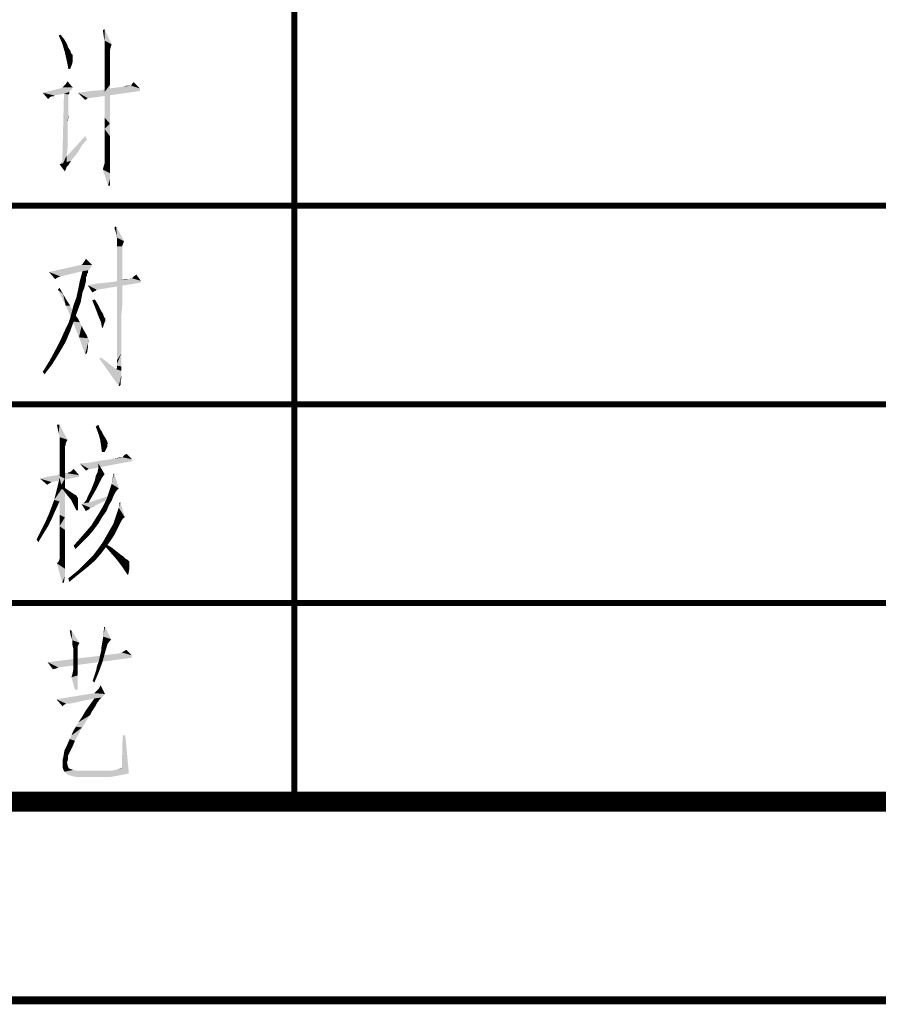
# Model space of a CAD drawing. Header units: millimetres. Extents: x 0 to 840, y 0 to 594.
# Tile 12 of 30: x 486 to 529, y 0 to 49. Entities that reach past the tile are written whole.
import ezdxf

# ---------------------------------------------------------------- set-up
doc = ezdxf.new("R2010")
doc.units = ezdxf.units.MM
doc.header["$LTSCALE"] = 46.2
doc.layers.get('0').update_dxf_attribs({"linetype": 'CONTINUOUS'})
doc.layers.add('GDU1040-22_DXF_FORMAT', color=7, linetype='CONTINUOUS')

msp = doc.modelspace()

# ---------------------------------------------------------------- linework, layer by layer
at = {"color": 1, "linetype": 'CONTINUOUS'}
for points in [[(488.147, 48.578), (488.236, 48.622), (488.413, 48.4)], [(490.413, 48.533), (490.369, 48.844), (490.458, 48.889)], [(490.458, 48.311), (490.413, 48.533), (490.458, 48.889)], [(490.458, 48.311), (490.458, 48.889), (490.813, 48.133)], [(488.413, 48.4), (488.325, 48.178), (488.147, 48.578)], [(488.325, 48.178), (488.413, 48.4), (488.547, 48.178)], [(488.547, 48.178), (488.458, 47.733), (488.325, 48.178)], [(488.547, 48.178), (488.636, 47.956), (488.458, 47.733)], [(490.813, 48.133), (490.458, 48.133), (490.458, 48.311)], [(490.813, 48.133), (490.458, 48.044), (490.458, 48.133)], [(490.458, 48.044), (490.813, 48.133), (490.769, 48)], [(488.636, 47.956), (488.725, 47.822), (488.458, 47.733)], [(488.458, 47.733), (488.725, 47.822), (488.769, 47.689)], [(488.769, 47.689), (488.547, 47.333), (488.458, 47.733)], [(488.769, 47.689), (488.858, 47.6), (488.547, 47.333)], [(488.858, 47.6), (488.858, 47.511), (488.547, 47.333)], [(490.769, 48), (490.458, 47.956), (490.458, 48.044)], [(490.458, 47.956), (490.769, 48), (490.725, 47.822)], [(490.725, 47.822), (490.458, 47.778), (490.458, 47.956)], [(490.458, 47.778), (490.725, 47.822), (490.725, 47.733)], [(490.725, 47.733), (490.458, 47.556), (490.458, 47.778)], [(490.725, 47.733), (490.725, 47.6), (490.458, 47.556)], [(490.458, 47.556), (490.725, 47.6), (490.725, 47.333)], [(488.858, 47.511), (488.858, 47.467), (488.547, 47.333)], [(488.858, 47.467), (488.858, 47.422), (488.547, 47.333)], [(488.547, 47.333), (488.858, 47.422), (488.858, 47.289)], [(488.858, 47.289), (488.636, 46.889), (488.547, 47.333)], [(488.858, 47.289), (488.813, 47.111), (488.636, 46.889)], [(488.636, 46.889), (488.813, 47.111), (488.725, 46.889)], [(490.725, 47.333), (490.458, 47.2), (490.458, 47.556)], [(490.458, 47.2), (490.725, 47.333), (490.725, 46.978)], [(490.725, 46.978), (490.458, 46.8), (490.458, 47.2)], [(490.458, 46.8), (490.725, 46.978), (490.725, 46.578)], [(490.725, 46.578), (490.458, 46.311), (490.458, 46.8)], [(488.858, 45.956), (488.413, 46.044), (488.502, 46.133)], [(488.502, 46.133), (488.591, 46.267), (488.858, 45.956)], [(490.458, 46.311), (490.725, 46.578), (490.725, 46.089)], [(490.725, 46.089), (490.458, 45.733), (490.458, 46.311)], [(491.791, 46.044), (491.836, 46.133), (491.925, 46.222)], [(491.791, 46.044), (491.925, 46.222), (492.236, 45.911)], [(488.769, 45.822), (487.347, 45.689), (488.236, 45.911)], [(488.769, 45.822), (488.68, 45.733), (487.347, 45.689)], [(488.413, 45.644), (487.347, 45.689), (488.68, 45.733)], [(487.347, 45.689), (488.413, 45.644), (487.925, 45.556)], [(487.347, 45.689), (487.925, 45.556), (487.791, 45.511)], [(487.347, 45.689), (487.791, 45.511), (487.702, 45.467)], [(487.702, 45.467), (487.613, 45.378), (487.347, 45.689)], [(488.858, 45.956), (488.236, 45.911), (488.325, 45.956)], [(488.236, 45.911), (488.858, 45.956), (488.769, 45.822)], [(488.858, 45.956), (488.325, 45.956), (488.413, 46.044)], [(488.636, 45.6), (488.325, 42.044), (488.413, 45.644)], [(488.413, 45.644), (488.68, 45.733), (488.68, 45.644)], [(488.413, 45.644), (488.68, 45.644), (488.636, 45.6)], [(492.236, 45.778), (489.125, 45.689), (489.747, 45.778)], [(489.613, 45.422), (489.125, 45.689), (492.236, 45.778)], [(489.613, 45.422), (489.48, 45.333), (489.125, 45.689)], [(489.613, 45.422), (492.236, 45.778), (489.702, 45.422)], [(489.747, 45.778), (490.28, 45.822), (492.236, 45.911)], [(489.747, 45.778), (492.236, 45.911), (492.236, 45.778)], [(492.236, 45.911), (490.28, 45.822), (490.725, 45.911)], [(490.458, 45.733), (490.725, 46.089), (490.725, 45.467)], [(490.725, 45.467), (490.458, 45.067), (490.458, 45.733)], [(490.725, 45.911), (491.08, 45.956), (491.791, 46.044)], [(492.236, 45.911), (490.725, 45.911), (491.791, 46.044)], [(491.08, 45.956), (491.391, 46), (491.791, 46.044)], [(491.747, 46.044), (491.791, 46.044), (491.391, 46)], [(491.747, 46.044), (491.391, 46), (491.569, 46.044)], [(487.791, 45.511), (487.925, 45.556), (487.88, 45.511)], [(488.636, 45.6), (488.636, 45.556), (488.325, 42.044)], [(488.636, 45.556), (488.636, 45.511), (488.325, 42.044)], [(488.636, 45.511), (488.636, 45.467), (488.325, 42.044)], [(488.636, 45.467), (488.636, 45.333), (488.325, 42.044)], [(488.636, 45.333), (488.636, 45.2), (488.325, 42.044)], [(488.636, 45.2), (488.636, 45.067), (488.325, 42.044)], [(490.458, 45.067), (490.725, 45.467), (490.725, 44.8)], [(488.636, 45.067), (488.636, 44.889), (488.325, 42.044)], [(488.636, 44.889), (488.636, 44.667), (488.325, 42.044)], [(488.636, 44.667), (488.591, 44.178), (488.325, 42.044)], [(488.636, 44.667), (488.636, 44.444), (488.591, 44.178)], [(490.725, 44.8), (490.458, 44.444), (490.458, 45.067)], [(490.458, 44.444), (490.725, 44.8), (490.725, 44.133)], [(488.591, 44.178), (488.591, 43.911), (488.325, 42.044)], [(490.725, 44.133), (490.458, 43.867), (490.458, 44.444)], [(490.458, 43.867), (490.725, 44.133), (490.725, 43.511)], [(488.591, 43.911), (488.591, 43.6), (488.325, 42.044)], [(490.725, 43.511), (490.458, 43.378), (490.458, 43.867)], [(489.569, 43.333), (488.191, 42.089), (489.48, 43.511)], [(489.569, 43.333), (489.302, 43.022), (488.191, 42.089)], [(488.591, 43.6), (488.591, 43.244), (488.325, 42.044)], [(488.591, 43.244), (488.591, 42.889), (488.325, 42.044)], [(490.458, 42.978), (490.458, 43.378), (490.725, 43.511)], [(490.458, 42.978), (490.725, 43.511), (490.725, 42.933)], [(489.302, 43.022), (489.125, 42.711), (488.191, 42.089)], [(489.125, 42.711), (488.947, 42.489), (488.191, 42.089)], [(488.591, 42.889), (488.547, 42.533), (488.325, 42.044)], [(490.725, 42.933), (490.458, 42.622), (490.458, 42.978)], [(490.458, 42.622), (490.725, 42.933), (490.725, 42.444)], [(488.947, 42.489), (488.769, 42.267), (488.191, 42.089)], [(488.191, 42.089), (488.769, 42.267), (488.636, 42.044)], [(488.547, 42.533), (488.547, 42.089), (488.325, 42.044)], [(490.413, 42), (490.458, 42.133), (490.725, 42.444)], [(490.413, 42), (490.725, 42.444), (490.725, 42)], [(490.725, 42.444), (490.458, 42.4), (490.458, 42.622)], [(490.458, 42.222), (490.458, 42.4), (490.725, 42.444)], [(490.458, 42.133), (490.458, 42.222), (490.725, 42.444)], [(488.191, 42.089), (488.636, 42.044), (488.547, 41.956)], [(488.547, 41.956), (488.458, 41.733), (488.191, 42.089)], [(488.547, 41.956), (488.502, 41.822), (488.458, 41.733)], [(490.725, 42), (490.369, 41.822), (490.413, 42)], [(490.369, 41.822), (490.725, 42), (490.725, 41.644)], [(490.725, 41.644), (490.636, 41.022), (490.369, 41.822)], [(490.725, 41.644), (490.725, 41.333), (490.636, 41.022)], [(490.636, 41.022), (490.725, 41.333), (490.725, 41.022)], [(491.036, 38.622), (490.947, 38.889), (491.036, 38.978)], [(491.08, 38.4), (491.036, 38.622), (491.036, 38.978)], [(491.08, 38.4), (491.036, 38.978), (491.436, 38.222)], [(491.436, 38.222), (491.08, 38.178), (491.08, 38.4)], [(491.08, 38.178), (491.436, 38.222), (491.391, 38.089)], [(491.391, 38.089), (491.08, 37.956), (491.08, 38.178)], [(491.391, 38.089), (491.347, 38), (491.08, 37.956)], [(491.08, 37.956), (491.347, 38), (491.347, 37.956)], [(491.347, 37.956), (491.347, 37.867), (491.08, 32.222)], [(491.347, 37.956), (491.08, 32.222), (491.08, 37.956)], [(491.347, 37.867), (491.347, 37.733), (491.08, 32.222)], [(491.347, 37.733), (491.347, 37.556), (491.08, 32.222)], [(489.347, 37.067), (489.436, 37.2), (489.525, 37.333)], [(489.347, 37.067), (489.525, 37.333), (489.836, 37.022)], [(491.347, 37.556), (491.347, 37.333), (491.08, 32.222)], [(491.347, 37.333), (491.347, 37.067), (491.08, 32.222)], [(489.836, 37.022), (489.747, 36.889), (487.658, 36.667)], [(489.302, 37.022), (489.836, 37.022), (487.658, 36.667)], [(489.302, 37.022), (487.658, 36.667), (489.258, 37.022)], [(489.747, 36.889), (489.658, 36.756), (487.658, 36.667)], [(489.658, 36.756), (489.347, 36.711), (487.658, 36.667)], [(487.658, 36.667), (489.347, 36.711), (488.236, 36.444)], [(489.614, 36.711), (489.614, 36.667), (489.214, 36.222)], [(489.614, 36.711), (489.214, 36.222), (489.347, 36.711)], [(489.836, 37.022), (489.302, 37.022), (489.347, 37.067)], [(489.347, 36.711), (489.658, 36.756), (489.614, 36.711)], [(491.347, 37.067), (491.347, 36.756), (491.08, 32.222)], [(491.347, 36.756), (491.347, 36.4), (491.08, 32.222)], [(487.658, 36.667), (488.236, 36.444), (488.102, 36.4)], [(488.102, 36.4), (487.969, 36.311), (487.658, 36.667)], [(489.525, 36.222), (489.48, 36.044), (489.125, 35.778)], [(489.525, 36.222), (489.125, 35.778), (489.214, 36.222)], [(489.614, 36.667), (489.614, 36.622), (489.214, 36.222)], [(489.614, 36.622), (489.569, 36.578), (489.214, 36.222)], [(489.569, 36.578), (489.569, 36.489), (489.214, 36.222)], [(489.569, 36.489), (489.525, 36.4), (489.214, 36.222)], [(489.214, 36.222), (489.525, 36.4), (489.525, 36.222)], [(490.547, 36.133), (490.947, 36.178), (492.28, 36.222)], [(490.547, 36.133), (492.28, 36.222), (492.28, 36.133)], [(492.28, 36.222), (490.947, 36.178), (491.258, 36.267)], [(491.347, 36.4), (491.347, 36), (491.08, 32.222)], [(491.658, 36.311), (491.258, 36.267), (491.48, 36.311)], [(492.28, 36.222), (491.258, 36.267), (491.658, 36.311)], [(491.836, 36.356), (491.658, 36.311), (491.791, 36.356)], [(492.28, 36.222), (491.658, 36.311), (491.836, 36.356)], [(491.836, 36.356), (491.925, 36.444), (492.058, 36.533)], [(491.836, 36.356), (492.058, 36.533), (492.28, 36.222)], [(488.102, 35.778), (488.191, 35.867), (488.369, 35.556)], [(488.369, 35.556), (488.502, 34.978), (488.102, 35.778)], [(489.347, 35.644), (489.036, 35.378), (489.125, 35.778)], [(489.48, 36.044), (489.436, 35.867), (489.125, 35.778)], [(489.125, 35.778), (489.436, 35.867), (489.347, 35.644)], [(489.614, 36), (490.102, 36.089), (492.28, 36.133)], [(490.058, 35.778), (489.614, 36), (492.28, 36.133)], [(490.058, 35.778), (489.836, 35.644), (489.614, 36)], [(490.058, 35.778), (490.014, 35.733), (489.836, 35.644)], [(490.014, 35.733), (489.925, 35.689), (489.836, 35.644)], [(490.058, 35.778), (492.28, 36.133), (490.102, 35.778)], [(492.28, 36.133), (490.102, 36.089), (490.547, 36.133)], [(491.347, 36), (491.347, 35.556), (491.08, 32.222)], [(488.369, 35.556), (488.547, 35.244), (488.502, 34.978)], [(488.502, 34.978), (488.547, 35.244), (488.725, 34.978)], [(489.258, 35.156), (488.902, 35.022), (489.036, 35.378)], [(489.036, 35.378), (489.347, 35.644), (489.258, 35.156)], [(489.836, 35.244), (489.969, 35.289), (490.102, 35.067)], [(490.102, 35.067), (490.014, 34.8), (489.836, 35.244)], [(491.347, 35.556), (491.347, 35.022), (491.08, 32.222)], [(488.725, 34.978), (488.858, 34.178), (488.502, 34.978)], [(488.725, 34.978), (488.858, 34.711), (488.858, 34.178)], [(488.814, 34.667), (488.902, 35.022), (489.258, 35.156)], [(488.814, 34.667), (489.258, 35.156), (489.08, 34.667)], [(488.858, 34.711), (488.991, 34.489), (488.858, 34.178)], [(490.102, 35.067), (490.191, 34.889), (490.014, 34.8)], [(490.014, 34.8), (490.191, 34.889), (490.28, 34.711)], [(490.28, 34.711), (490.147, 34.444), (490.014, 34.8)], [(490.28, 34.711), (490.369, 34.578), (490.147, 34.444)], [(491.347, 35.022), (491.302, 34.489), (491.08, 32.222)], [(488.902, 34.178), (488.636, 34.089), (488.725, 34.356)], [(489.08, 34.667), (488.725, 34.356), (488.814, 34.667)], [(488.725, 34.356), (489.08, 34.667), (488.902, 34.178)], [(488.991, 34.489), (489.125, 34.311), (488.858, 34.178)], [(488.858, 34.178), (489.125, 34.311), (489.214, 34.133)], [(490.147, 34.444), (490.369, 34.578), (490.414, 34.444)], [(490.414, 34.444), (490.28, 34.133), (490.147, 34.444)], [(490.414, 34.444), (490.458, 34.356), (490.28, 34.133)], [(490.458, 34.356), (490.502, 34.311), (490.28, 34.133)], [(490.502, 34.311), (490.502, 34.267), (490.28, 34.133)], [(490.502, 34.267), (490.502, 34.222), (490.28, 34.133)], [(490.28, 34.133), (490.502, 34.222), (490.458, 34.133)], [(491.302, 34.489), (491.302, 33.911), (491.08, 32.222)], [(488.725, 33.689), (488.28, 33.333), (488.502, 33.822)], [(488.502, 33.822), (488.636, 34.089), (488.902, 34.178)], [(488.502, 33.822), (488.902, 34.178), (488.725, 33.689)], [(489.214, 34.133), (489.169, 33.378), (488.858, 34.178)], [(489.214, 34.133), (489.302, 33.956), (489.169, 33.378)], [(489.302, 33.956), (489.436, 33.689), (489.169, 33.378)], [(490.458, 34.133), (490.325, 33.867), (490.28, 34.133)], [(490.458, 34.133), (490.414, 34), (490.325, 33.867)], [(490.325, 33.867), (490.414, 34), (490.369, 33.867)], [(491.302, 33.911), (491.302, 33.244), (491.08, 32.222)], [(488.502, 33.156), (488.014, 32.8), (488.28, 33.333)], [(488.28, 33.333), (488.725, 33.689), (488.502, 33.156)], [(489.436, 33.689), (489.569, 33.467), (489.169, 33.378)], [(489.169, 33.378), (489.569, 33.467), (489.614, 33.333)], [(489.614, 33.333), (489.48, 32.533), (489.169, 33.378)], [(489.614, 33.333), (489.658, 33.289), (489.48, 32.533)], [(489.658, 33.289), (489.614, 33.067), (489.48, 32.533)], [(489.658, 33.289), (489.658, 33.2), (489.614, 33.067)], [(491.302, 33.244), (491.302, 32.578), (491.08, 32.222)], [(488.191, 32.622), (487.702, 32.222), (488.014, 32.8)], [(488.014, 32.8), (488.502, 33.156), (488.191, 32.622)], [(489.614, 33.067), (489.614, 32.844), (489.48, 32.533)], [(489.614, 32.844), (489.569, 32.578), (489.48, 32.533)], [(487.836, 32.044), (487.347, 31.644), (487.702, 32.222)], [(487.702, 32.222), (488.191, 32.622), (487.836, 32.044)], [(490.191, 32.311), (490.28, 32.356), (491.036, 31.778)], [(491.036, 31.778), (491.169, 30.933), (490.191, 32.311)], [(491.08, 32.044), (491.08, 32.222), (491.302, 32.578)], [(491.08, 31.956), (491.08, 32.044), (491.302, 32.578)], [(491.08, 31.956), (491.302, 32.578), (491.302, 31.911)], [(487.347, 31.644), (487.836, 32.044), (487.436, 31.511)], [(491.036, 31.778), (491.08, 31.822), (491.302, 31.911)], [(491.036, 31.778), (491.302, 31.911), (491.302, 31.689)], [(491.036, 31.778), (491.302, 31.689), (491.169, 30.933)], [(491.302, 31.911), (491.08, 31.822), (491.08, 31.956)], [(491.302, 31.689), (491.302, 31.467), (491.169, 30.933)], [(491.302, 31.467), (491.302, 31.333), (491.169, 30.933)], [(491.302, 31.333), (491.258, 31.156), (491.169, 30.933)], [(491.258, 31.156), (491.258, 31.067), (491.169, 30.933)], [(491.258, 31.067), (491.258, 30.978), (491.169, 30.933)], [(491.169, 30.933), (491.258, 30.978), (491.214, 30.933)], [(488.19, 28.978), (488.101, 28.756), (488.057, 28.978)], [(488.145, 28.533), (488.101, 28.756), (488.19, 28.978)], [(488.19, 28.356), (488.145, 28.533), (488.19, 28.978)], [(488.19, 28.356), (488.19, 28.978), (488.59, 28.222)], [(490.012, 28.889), (490.145, 28.978), (490.234, 28.756)], [(490.234, 28.756), (490.145, 28.533), (490.012, 28.889)], [(490.234, 28.756), (490.323, 28.622), (490.145, 28.533)], [(488.59, 28.222), (488.19, 28.222), (488.19, 28.356)], [(490.145, 28.533), (490.323, 28.622), (490.412, 28.444)], [(490.412, 28.444), (490.234, 28.222), (490.145, 28.533)], [(490.412, 28.444), (490.501, 28.311), (490.234, 28.222)], [(490.234, 28.222), (490.501, 28.311), (490.545, 28.222)], [(488.59, 28.222), (488.19, 28.089), (488.19, 28.222)], [(488.19, 28.089), (488.59, 28.222), (488.501, 28.044)], [(488.501, 28.044), (488.19, 27.911), (488.19, 28.089)], [(488.501, 28.044), (488.501, 27.956), (488.19, 27.911)], [(488.19, 27.911), (488.501, 27.956), (488.457, 27.867)], [(488.457, 27.867), (488.19, 27.644), (488.19, 27.911)], [(488.457, 27.867), (488.457, 27.733), (488.19, 27.644)], [(490.545, 28.222), (490.279, 27.911), (490.234, 28.222)], [(490.545, 28.222), (490.59, 28.133), (490.279, 27.911)], [(490.59, 28.133), (490.59, 28.089), (490.279, 27.911)], [(490.59, 28.089), (490.634, 28.044), (490.279, 27.911)], [(490.634, 28.044), (490.59, 28), (490.279, 27.911)], [(490.279, 27.911), (490.59, 28), (490.59, 27.867)], [(490.59, 27.867), (490.323, 27.6), (490.279, 27.911)], [(490.59, 27.867), (490.545, 27.778), (490.323, 27.6)], [(490.323, 27.6), (490.545, 27.778), (490.457, 27.6)], [(488.19, 27.644), (488.457, 27.733), (488.457, 27.511)], [(488.457, 27.511), (488.19, 27.289), (488.19, 27.644)], [(488.19, 27.289), (488.457, 27.511), (488.457, 27.156)], [(488.457, 27.156), (488.19, 26.889), (488.19, 27.289)], [(490.812, 27.244), (491.034, 27.289), (491.39, 27.333)], [(491.834, 27.244), (490.812, 27.244), (491.39, 27.333)], [(491.345, 27.333), (491.39, 27.333), (491.034, 27.289)], [(491.345, 27.333), (491.034, 27.289), (491.212, 27.333)], [(491.39, 27.378), (491.434, 27.422), (491.568, 27.511)], [(491.39, 27.333), (491.39, 27.378), (491.568, 27.511)], [(491.39, 27.333), (491.568, 27.511), (491.834, 27.244)], [(491.434, 27.422), (491.479, 27.467), (491.568, 27.511)], [(488.19, 26.889), (488.457, 27.156), (488.457, 26.756)], [(488.457, 26.756), (488.19, 26.4), (488.19, 26.889)], [(489.212, 27.022), (489.701, 27.067), (491.879, 27.156)], [(489.657, 26.756), (489.212, 27.022), (491.879, 27.156)], [(489.657, 26.756), (489.523, 26.667), (489.212, 27.022)], [(489.657, 26.756), (491.879, 27.156), (489.79, 26.756)], [(491.879, 27.156), (489.701, 27.067), (490.145, 27.156)], [(490.457, 26.489), (490.101, 26.578), (490.145, 26.8)], [(490.145, 27.156), (490.501, 27.2), (491.834, 27.244)], [(490.145, 27.156), (491.834, 27.244), (491.879, 27.156)], [(490.145, 26.8), (490.145, 27.022), (490.457, 26.489)], [(491.834, 27.244), (490.501, 27.2), (490.812, 27.244)], [(489.168, 26.356), (487.212, 26.267), (487.568, 26.356)], [(487.212, 26.267), (489.168, 26.356), (487.79, 26.089)], [(487.568, 26.356), (487.834, 26.4), (489.168, 26.444)], [(487.568, 26.356), (489.168, 26.444), (489.168, 26.356)], [(489.168, 26.444), (487.834, 26.4), (488.101, 26.444)], [(488.101, 26.444), (488.279, 26.489), (488.59, 26.533)], [(489.168, 26.444), (488.101, 26.444), (488.59, 26.533)], [(488.101, 25.911), (488.19, 26.311), (488.323, 25.778)], [(488.19, 26.4), (488.457, 26.756), (488.457, 26.267)], [(488.457, 26.267), (488.19, 25.778), (488.19, 26.4)], [(488.59, 26.533), (488.279, 26.489), (488.457, 26.533)], [(488.59, 26.533), (488.679, 26.578), (488.768, 26.622)], [(489.168, 26.444), (488.59, 26.533), (488.768, 26.622)], [(488.679, 26.578), (488.59, 26.533), (488.634, 26.578)], [(488.768, 26.622), (488.901, 26.756), (489.168, 26.444)], [(490.323, 26.311), (489.968, 26.178), (490.012, 26.4)], [(489.968, 26.178), (490.323, 26.311), (490.19, 26.044)], [(490.457, 26.489), (490.012, 26.4), (490.101, 26.578)], [(490.012, 26.4), (490.457, 26.489), (490.323, 26.311)], [(490.812, 26), (490.901, 26.489), (490.945, 26.533)], [(490.812, 26), (490.945, 26.533), (491.168, 25.778)], [(487.212, 26.267), (487.79, 26.089), (487.701, 26.044)], [(487.701, 26.044), (487.568, 25.956), (487.212, 26.267)], [(487.923, 25.2), (488.012, 25.556), (488.323, 25.778)], [(487.923, 25.2), (488.323, 25.778), (488.19, 25.111)], [(488.323, 25.778), (488.012, 25.556), (488.101, 25.911)], [(488.19, 25.778), (488.457, 26.267), (488.457, 25.689)], [(488.457, 25.689), (488.19, 25.111), (488.19, 25.778)], [(488.323, 25.778), (488.368, 25.867), (488.545, 25.733)], [(488.545, 25.733), (488.545, 25.467), (488.323, 25.778)], [(490.19, 26.044), (489.79, 25.733), (489.968, 26.178)], [(490.19, 26.044), (490.101, 25.867), (489.79, 25.733)], [(489.79, 25.733), (490.101, 25.867), (490.012, 25.689)], [(491.168, 25.778), (490.634, 25.467), (490.812, 26)], [(491.168, 25.778), (491.079, 25.689), (490.634, 25.467)], [(488.19, 25.111), (488.457, 25.689), (488.457, 24.978)], [(488.545, 25.733), (488.679, 25.644), (488.545, 25.467)], [(488.679, 25.644), (488.812, 25.556), (488.545, 25.467)], [(488.545, 25.467), (488.812, 25.556), (488.945, 25.467)], [(488.945, 25.467), (488.768, 25.2), (488.545, 25.467)], [(488.945, 25.467), (489.034, 25.422), (488.768, 25.2)], [(489.034, 25.422), (489.079, 25.333), (488.768, 25.2)], [(489.079, 25.333), (489.123, 25.289), (488.768, 25.2)], [(488.768, 25.2), (489.123, 25.289), (489.123, 25.2)], [(489.479, 25.111), (489.568, 25.244), (489.834, 25.378)], [(489.479, 25.111), (489.834, 25.378), (489.657, 25.067)], [(489.834, 25.378), (489.568, 25.244), (489.612, 25.378)], [(490.012, 25.689), (489.612, 25.378), (489.79, 25.733)], [(489.612, 25.378), (490.012, 25.689), (489.834, 25.378)], [(490.634, 25.156), (489.657, 25.067), (490.768, 25.422)], [(490.901, 25.378), (490.545, 25.2), (490.634, 25.467)], [(490.545, 25.2), (490.901, 25.378), (490.812, 25.156)], [(491.079, 25.689), (490.99, 25.556), (490.634, 25.467)], [(490.634, 25.467), (490.99, 25.556), (490.901, 25.378)], [(487.923, 24.533), (487.657, 24.489), (487.79, 24.844)], [(488.19, 25.111), (487.79, 24.844), (487.923, 25.2)], [(487.79, 24.844), (488.19, 25.111), (487.923, 24.533)], [(488.457, 24.978), (488.19, 24.444), (488.19, 25.111)], [(488.19, 24.444), (488.457, 24.978), (488.457, 24.311)], [(489.123, 25.2), (488.901, 24.933), (488.768, 25.2)], [(489.123, 25.2), (489.123, 25.067), (488.901, 24.933)], [(488.901, 24.933), (489.123, 25.067), (489.123, 24.889)], [(489.123, 24.889), (489.034, 24.667), (488.901, 24.933)], [(489.034, 24.667), (489.123, 24.889), (489.123, 24.667)], [(490.234, 25.022), (489.301, 24.978), (489.39, 25.022)], [(489.301, 24.978), (490.234, 25.022), (490.057, 24.933)], [(489.301, 24.978), (490.057, 24.933), (489.745, 24.8)], [(489.301, 24.978), (489.745, 24.8), (489.568, 24.667)], [(489.568, 24.667), (489.523, 24.622), (489.301, 24.978)], [(489.657, 25.067), (489.39, 25.022), (489.479, 25.111)], [(489.39, 25.022), (489.657, 25.067), (490.412, 25.111)], [(489.39, 25.022), (490.412, 25.111), (490.234, 25.022)], [(489.745, 24.8), (489.657, 24.711), (489.568, 24.667)], [(490.634, 25.156), (490.412, 25.111), (489.657, 25.067)], [(490.057, 24.933), (489.879, 24.844), (489.745, 24.8)], [(490.679, 24.933), (490.234, 24.622), (490.412, 24.933)], [(490.234, 24.622), (490.679, 24.933), (490.545, 24.622)], [(490.812, 25.156), (490.412, 24.933), (490.545, 25.2)], [(490.412, 24.933), (490.812, 25.156), (490.679, 24.933)], [(491.479, 24.311), (491.079, 24.533), (491.168, 24.8)], [(491.257, 25.067), (491.168, 24.8), (491.212, 25.067)], [(491.168, 24.8), (491.257, 25.067), (491.479, 24.311)], [(487.79, 24.222), (487.479, 24.089), (487.657, 24.489)], [(487.657, 24.489), (487.923, 24.533), (487.79, 24.222)], [(488.457, 24.311), (488.19, 23.867), (488.19, 24.444)], [(488.19, 23.867), (488.457, 24.311), (488.457, 23.689)], [(490.545, 24.622), (490.323, 24.311), (490.012, 24.267)], [(490.545, 24.622), (490.012, 24.267), (490.234, 24.622)], [(490.012, 24.267), (490.323, 24.311), (490.145, 24)], [(491.479, 24.311), (490.99, 24.267), (491.079, 24.533)], [(490.99, 24.267), (491.479, 24.311), (491.39, 24.267)], [(487.612, 23.867), (487.257, 23.644), (487.479, 24.089)], [(487.257, 23.644), (487.612, 23.867), (487.39, 23.511)], [(487.479, 24.089), (487.79, 24.222), (487.612, 23.867)], [(488.457, 23.689), (488.19, 23.378), (488.19, 23.867)], [(489.879, 23.644), (489.523, 23.6), (489.79, 23.911)], [(490.145, 24), (489.79, 23.911), (490.012, 24.267)], [(489.79, 23.911), (490.145, 24), (489.879, 23.644)], [(491.212, 23.956), (490.723, 23.689), (490.901, 24)], [(490.723, 23.689), (491.212, 23.956), (491.079, 23.689)], [(491.39, 24.267), (491.301, 24.133), (490.901, 24)], [(491.39, 24.267), (490.901, 24), (490.99, 24.267)], [(490.901, 24), (491.301, 24.133), (491.212, 23.956)], [(487.39, 23.511), (487.034, 23.2), (487.257, 23.644)], [(487.034, 23.2), (487.39, 23.511), (487.123, 23.067)], [(488.19, 23.378), (488.457, 23.689), (488.457, 23.111)], [(488.457, 23.111), (488.19, 22.978), (488.19, 23.378)], [(489.612, 23.333), (489.212, 23.244), (489.523, 23.6)], [(489.212, 23.244), (489.612, 23.333), (489.301, 23.022)], [(489.523, 23.6), (489.879, 23.644), (489.612, 23.333)], [(490.768, 23.156), (490.368, 23.067), (490.545, 23.378)], [(491.079, 23.689), (490.945, 23.422), (490.545, 23.378)], [(491.079, 23.689), (490.545, 23.378), (490.723, 23.689)], [(490.545, 23.378), (490.945, 23.422), (490.768, 23.156)], [(488.19, 22.667), (488.19, 22.978), (488.457, 23.111)], [(488.19, 22.667), (488.457, 23.111), (488.457, 22.578)], [(489.301, 23.022), (488.901, 22.889), (489.212, 23.244)], [(488.901, 22.889), (489.301, 23.022), (488.99, 22.711)], [(490.545, 22.844), (490.145, 22.756), (490.368, 23.067)], [(490.145, 22.756), (490.545, 22.844), (490.279, 22.489)], [(490.368, 23.067), (490.768, 23.156), (490.545, 22.844)], [(490.457, 22.889), (490.501, 22.978), (490.812, 22.8)], [(490.812, 22.8), (490.768, 22.533), (490.457, 22.889)], [(488.145, 22.089), (488.19, 22.222), (488.457, 22.578)], [(488.145, 22.089), (488.457, 22.578), (488.457, 22.089)], [(488.457, 22.578), (488.19, 22.444), (488.19, 22.667)], [(488.19, 22.267), (488.19, 22.444), (488.457, 22.578)], [(488.19, 22.222), (488.19, 22.267), (488.457, 22.578)], [(489.968, 22.133), (489.523, 22.044), (489.879, 22.4)], [(490.279, 22.489), (489.879, 22.4), (490.145, 22.756)], [(489.879, 22.4), (490.279, 22.489), (489.968, 22.133)], [(490.812, 22.8), (491.034, 22.622), (490.768, 22.533)], [(490.768, 22.533), (491.034, 22.622), (491.257, 22.444)], [(491.257, 22.444), (491.079, 22.178), (490.768, 22.533)], [(491.257, 22.444), (491.39, 22.356), (491.079, 22.178)], [(491.39, 22.356), (491.523, 22.222), (491.079, 22.178)], [(488.457, 22.089), (488.057, 22), (488.145, 22.089)], [(488.057, 22), (488.457, 22.089), (488.457, 21.733)], [(488.457, 21.733), (488.323, 21.022), (488.057, 22)], [(489.612, 21.822), (489.123, 21.644), (489.523, 22.044)], [(489.123, 21.644), (489.612, 21.822), (489.168, 21.467)], [(489.523, 22.044), (489.968, 22.133), (489.612, 21.822)], [(491.079, 22.178), (491.523, 22.222), (491.612, 22.178)], [(491.612, 22.178), (491.345, 21.822), (491.079, 22.178)], [(491.612, 22.178), (491.701, 22.089), (491.345, 21.822)], [(491.701, 22.089), (491.701, 22), (491.345, 21.822)], [(491.701, 22), (491.701, 21.911), (491.345, 21.822)], [(491.345, 21.822), (491.701, 21.911), (491.701, 21.733)], [(491.701, 21.733), (491.612, 21.422), (491.345, 21.822)], [(488.457, 21.733), (488.457, 21.378), (488.323, 21.022)], [(488.323, 21.022), (488.457, 21.378), (488.412, 21.022)], [(489.168, 21.467), (488.634, 21.244), (489.123, 21.644)], [(488.634, 21.244), (489.168, 21.467), (488.679, 21.067)], [(491.701, 21.733), (491.657, 21.467), (491.612, 21.422)], [(488.79, 18.622), (488.745, 18.4), (488.701, 18.622)], [(488.79, 18.267), (488.745, 18.4), (488.79, 18.622)], [(488.834, 18.133), (488.79, 18.267), (488.79, 18.622)], [(488.834, 18.133), (488.79, 18.622), (489.19, 18)], [(490.479, 18.8), (490.39, 18.311), (490.434, 18.8)], [(490.39, 18.311), (490.479, 18.8), (490.79, 18.178)], [(489.19, 18), (488.834, 18.044), (488.834, 18.133)], [(489.19, 18), (488.834, 17.911), (488.834, 18.044)], [(488.834, 17.911), (489.19, 18), (489.101, 17.822)], [(489.101, 17.822), (488.879, 17.733), (488.834, 17.911)], [(490.79, 18.178), (490.301, 17.778), (490.39, 18.311)], [(490.79, 18.178), (490.612, 17.956), (490.301, 17.778)], [(490.301, 17.644), (490.301, 17.778), (490.612, 17.956)], [(490.301, 17.644), (490.612, 17.956), (490.479, 17.511)], [(491.812, 17.378), (487.59, 17.022), (491.19, 17.467)], [(491.812, 17.378), (491.812, 17.244), (487.59, 17.022)], [(488.879, 17.733), (489.101, 17.822), (489.101, 17.689)], [(489.101, 17.689), (488.879, 17.511), (488.879, 17.733)], [(489.101, 17.689), (489.101, 17.556), (488.879, 17.511)], [(488.879, 17.511), (489.101, 17.556), (489.101, 17.422)], [(489.101, 17.422), (488.879, 17.2), (488.879, 17.511)], [(488.879, 17.2), (489.101, 17.422), (489.101, 17.2)], [(490.167, 17.067), (490.212, 17.289), (490.479, 17.511)], [(490.167, 17.067), (490.479, 17.511), (490.345, 17.022)], [(490.212, 17.289), (490.256, 17.467), (490.479, 17.511)], [(490.479, 17.511), (490.256, 17.467), (490.301, 17.644)], [(491.812, 17.378), (491.19, 17.467), (491.323, 17.511)], [(491.323, 17.511), (491.545, 17.644), (491.812, 17.378)], [(487.59, 17.022), (491.812, 17.244), (488.123, 16.756)], [(488.123, 16.756), (487.856, 16.667), (487.59, 17.022)], [(488.834, 16.4), (488.879, 16.622), (489.101, 16.933)], [(488.834, 16.4), (489.101, 16.933), (489.101, 16.356)], [(489.101, 17.2), (489.101, 16.933), (488.879, 16.889)], [(489.101, 17.2), (488.879, 16.889), (488.879, 17.2)], [(488.879, 16.622), (488.879, 16.889), (489.101, 16.933)], [(490.034, 16.622), (490.079, 16.844), (490.345, 17.022)], [(490.034, 16.622), (490.345, 17.022), (490.167, 16.533)], [(490.345, 17.022), (490.079, 16.844), (490.167, 17.067)], [(488.123, 16.756), (488.034, 16.711), (487.856, 16.667)], [(489.101, 16.356), (488.79, 16.267), (488.834, 16.4)], [(489.856, 16.089), (489.945, 16.356), (490.167, 16.533)], [(489.856, 16.089), (490.167, 16.533), (489.945, 16)], [(490.167, 16.533), (489.945, 16.356), (490.034, 16.622)], [(488.967, 15.644), (488.79, 16.267), (489.101, 16.356)], [(488.967, 15.644), (489.101, 16.356), (489.101, 15.644)], [(490.167, 15.689), (490.256, 15.867), (490.479, 15.422)], [(490.479, 15.422), (488.034, 15.156), (489.945, 15.467)], [(490.479, 15.422), (490.39, 15.333), (488.034, 15.156)], [(490.479, 15.422), (489.945, 15.467), (489.99, 15.511)], [(490.479, 15.422), (489.99, 15.511), (490.079, 15.6)], [(490.479, 15.422), (490.079, 15.6), (490.167, 15.689)], [(490.39, 15.333), (490.301, 15.244), (488.034, 15.156)], [(490.301, 15.244), (489.945, 15.2), (488.034, 15.156)], [(488.523, 14.933), (488.034, 15.156), (489.945, 15.2)], [(488.034, 15.156), (488.523, 14.933), (488.434, 14.889)], [(488.434, 14.889), (488.345, 14.8), (488.034, 15.156)], [(488.612, 14.933), (488.523, 14.933), (489.945, 15.2)], [(488.612, 14.933), (489.945, 15.2), (488.701, 14.933)], [(490.034, 14.889), (489.99, 14.8), (489.501, 14.578)], [(490.034, 14.889), (489.501, 14.578), (489.723, 14.889)], [(490.212, 15.156), (489.723, 14.889), (489.945, 15.2)], [(490.212, 15.156), (490.167, 15.111), (489.723, 14.889)], [(490.167, 15.111), (490.167, 15.067), (489.723, 14.889)], [(490.167, 15.067), (490.123, 15.022), (489.723, 14.889)], [(490.123, 15.022), (490.079, 14.978), (489.723, 14.889)], [(489.723, 14.889), (490.079, 14.978), (490.034, 14.889)], [(489.945, 15.2), (490.301, 15.244), (490.212, 15.156)], [(489.812, 14.533), (489.323, 14.267), (489.501, 14.578)], [(489.812, 14.533), (489.723, 14.356), (489.323, 14.267)], [(489.99, 14.8), (489.901, 14.667), (489.501, 14.578)], [(489.501, 14.578), (489.901, 14.667), (489.812, 14.533)], [(489.012, 13.778), (489.145, 14), (489.723, 14.356)], [(489.012, 13.778), (489.723, 14.356), (489.323, 13.733)], [(489.145, 14), (489.323, 14.267), (489.723, 14.356)], [(488.701, 13.156), (488.79, 13.333), (489.323, 13.733)], [(488.701, 13.156), (489.323, 13.733), (488.967, 13.067)], [(488.79, 13.333), (488.879, 13.556), (489.323, 13.733)], [(489.323, 13.733), (488.879, 13.556), (489.012, 13.778)], [(488.967, 13.067), (488.567, 12.844), (488.701, 13.156)], [(488.567, 12.844), (488.967, 13.067), (488.834, 12.756)], [(491.501, 13.333), (491.323, 11.689), (491.367, 13.333)], [(491.323, 11.689), (491.501, 13.333), (491.679, 11.422)], [(488.701, 12.489), (488.39, 12.311), (488.434, 12.578)], [(488.39, 12.311), (488.701, 12.489), (488.612, 12.311)], [(488.834, 12.756), (488.434, 12.578), (488.567, 12.844)], [(488.434, 12.578), (488.834, 12.756), (488.701, 12.489)], [(488.612, 12.311), (488.612, 12.133), (488.345, 12.089)], [(488.612, 12.311), (488.345, 12.089), (488.39, 12.311)], [(488.345, 12.089), (488.612, 12.133), (488.567, 11.956)], [(488.567, 11.956), (488.345, 11.911), (488.345, 12.089)], [(488.345, 11.911), (488.567, 11.956), (488.612, 11.778)], [(488.612, 11.778), (488.345, 11.733), (488.345, 11.911)], [(488.345, 11.733), (488.612, 11.778), (488.656, 11.689)], [(488.656, 11.689), (488.39, 11.6), (488.345, 11.733)], [(488.656, 11.689), (488.745, 11.644), (488.39, 11.6)], [(488.39, 11.6), (488.745, 11.644), (488.879, 11.6)], [(488.879, 11.6), (488.434, 11.511), (488.39, 11.6)], [(488.879, 11.6), (489.056, 11.556), (488.434, 11.511)], [(489.056, 11.556), (490.79, 11.556), (488.434, 11.511)], [(488.523, 11.422), (488.434, 11.511), (490.79, 11.556)], [(491.679, 11.422), (488.523, 11.422), (490.79, 11.556)], [(491.679, 11.422), (488.656, 11.333), (488.523, 11.422)], [(488.656, 11.333), (491.679, 11.422), (491.234, 11.333)], [(491.679, 11.422), (490.79, 11.556), (491.012, 11.6)], [(491.012, 11.6), (491.145, 11.644), (491.323, 11.689)], [(491.679, 11.422), (491.012, 11.6), (491.323, 11.689)], [(491.323, 11.689), (491.145, 11.644), (491.279, 11.689)], [(491.234, 11.333), (488.834, 11.289), (488.656, 11.333)], [(489.056, 11.244), (488.834, 11.289), (491.234, 11.333)], [(489.056, 11.244), (491.234, 11.333), (490.745, 11.244)]]:
    msp.add_solid(points, dxfattribs=at)
at = {"layer": 'GDU1040-22_DXF_FORMAT', "color": 1, "linetype": 'CONTINUOUS'}
for points, const_width in [([(500, 10), (500, 100)], 0.3), ([(470, 40), (590, 40)], 0.3), ([(470, 30), (590, 30)], 0.3), ([(470, 20), (590, 20)], 0.3), ([(-0.2, 0), (840, 0)], 0.4)]:
    msp.add_lwpolyline(points, dxfattribs=dict(at, const_width=const_width))
at = {"layer": 'GDU1040-22_DXF_FORMAT', "color": 7, "linetype": 'CONTINUOUS', "const_width": 1}
msp.add_lwpolyline([(49.5, 10), (830.5, 10)], dxfattribs=at)

doc.saveas('drawing.dxf')
